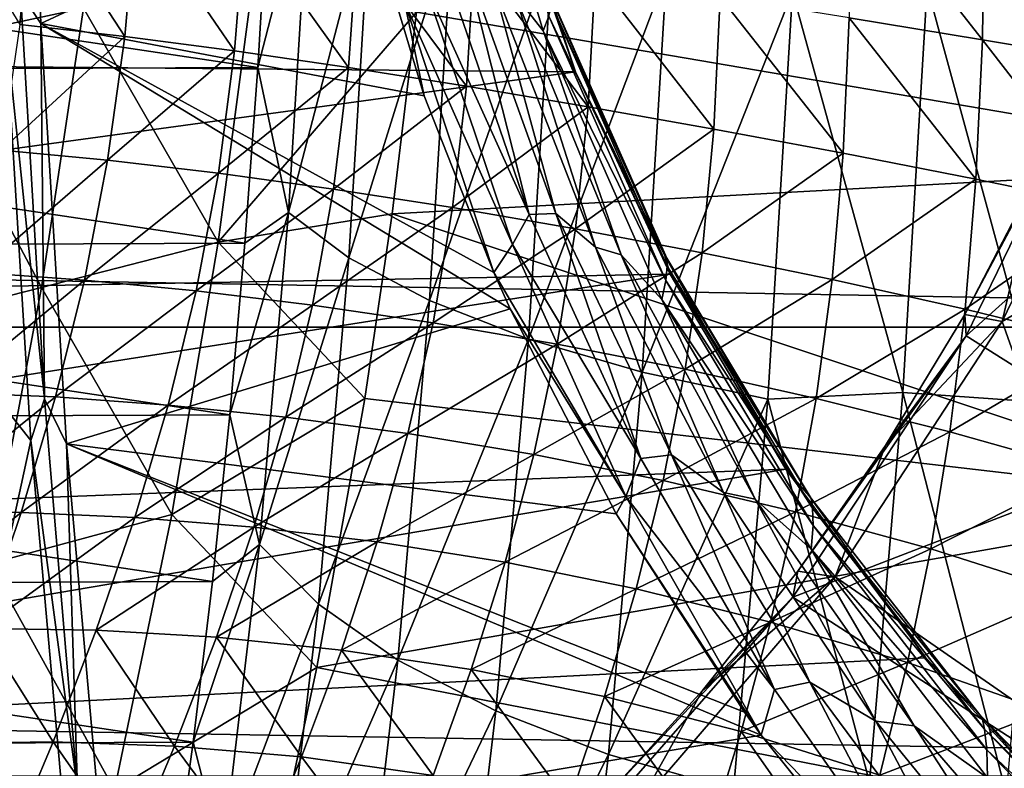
# Model space of a CAD drawing. Header units: metres. Extents: x -160 to 52, y -25 to 25.
# Tile 70 of 168: x -17.97 to -12.1, y -9.66 to -5.19. Entities that reach past the tile are written whole.
import ezdxf

# ---------------------------------------------------------------- set-up
doc = ezdxf.new("R2010")
doc.units = ezdxf.units.M
doc.layers.add('solid_509089_SW0001', color=7, linetype='CONTINUOUS')

msp = doc.modelspace()

# ---------------------------------------------------------------- linework, layer by layer
at = {"layer": 'solid_509089_SW0001'}
for points in [[(-17.962465, -5.032783, 206.999023), (-18.053518, -5.205245, 207.101959), (-18.146635, -2.636544, 206.655029)], [(-17.935171, -2.642921, 206.555511), (-17.841822, -5.217897, 207.003525), (-17.962465, -5.032783, 206.999023)], [(-15.949379, -4.33811, 206.413879), (-17.841822, -5.217897, 207.003525), (-17.935171, -2.642921, 206.555511)], [(-15.355855, -3.565852, 205.712738), (-14.84864, -5.261217, 205.937561), (-15.015819, -5.043148, 206.050125)], [(-14.814178, -5.174155, 205.765823), (-14.84864, -5.261217, 205.937561), (-15.355855, -3.565852, 205.712738)], [(-17.587612, -5.12507, 55.891415), (-18.605633, -5.34314, 50.277542), (-18.396145, -3.586106, 50.487141)], [(-25.547457, -5.406996, 158.113846), (-15.095892, -4.247519, 205.050797), (-26.027721, -3.766787, 158.213913)], [(-15.602932, -5.149825, 67.105469), (-10.077297, -4.035323, 97.707275), (-10.294129, -6.055501, 97.752342)], [(-159.199997, -4.25438, -24.12779), (-2.2, -4.25438, -24.12779), (-2.2, -7.026679, -23.470743)], [(-159.199997, -7.026679, -23.470743), (-159.199997, -4.25438, -24.12779), (-2.2, -7.026679, -23.470743)], [(-25.547457, -5.406996, 158.113846), (-14.655249, -5.504544, 205.164734), (-15.095892, -4.247519, 205.050797)], [(-16.238642, -4.277033, 247.469849), (-16.484461, -4.408525, 246.635269), (-16.547821, -5.478705, 246.331192)], [(-16.364752, -6.343227, 246.864609), (-16.238642, -4.277033, 247.469849), (-16.547821, -5.478705, 246.331192)], [(-15.874453, -4.459673, 248.181564), (-16.238642, -4.277033, 247.469849), (-16.364752, -6.343227, 246.864609)], [(-14.802807, -5.05979, 205.269241), (-15.095892, -4.247519, 205.050797), (-14.655249, -5.504544, 205.164734)], [(-15.949379, -4.33811, 206.413879), (-15.556726, -5.648508, 206.636856), (-17.841822, -5.217897, 207.003525)], [(-15.674938, -5.087741, 206.519409), (-15.556726, -5.648508, 206.636856), (-15.949379, -4.33811, 206.413879)], [(-13.023755, -5.183173, 24.082827), (-12.230209, -5.31428, 23.997513), (-13.019185, -4.309348, 24.278889)], [(-12.230209, -5.31428, 23.997513), (-12.220031, -4.416111, 24.195459), (-13.019185, -4.309348, 24.278889)], [(-17.967155, -5.222075, 25.32802), (-17.893431, -4.445535, 25.53894), (-18.481838, -4.380729, 25.960659)], [(-23.495399, -4.438081, 212.987793), (-16.547821, -5.478705, 246.331192), (-16.484461, -4.408525, 246.635269)], [(-23.495399, -4.438081, 212.987793), (-23.431665, -5.507733, 213.293686), (-16.547821, -5.478705, 246.331192)], [(-17.967155, -5.222075, 25.32802), (-17.340031, -5.293926, 24.980553), (-17.893431, -4.445535, 25.53894)], [(-17.340031, -5.293926, 24.980553), (-17.272984, -4.523545, 25.189821), (-17.893431, -4.445535, 25.53894)], [(-12.230209, -5.31428, 23.997513), (-11.412716, -5.451854, 23.927464), (-12.220031, -4.416111, 24.195459)], [(-11.412716, -5.451854, 23.927464), (-11.392652, -4.52458, 24.129791), (-12.220031, -4.416111, 24.195459)], [(-16.005947, -6.614099, 247.550491), (-15.874453, -4.459673, 248.181564), (-16.364752, -6.343227, 246.864609)], [(-15.388264, -4.631064, 248.819366), (-15.874453, -4.459673, 248.181564), (-16.005947, -6.614099, 247.550491)], [(-17.340031, -5.293926, 24.980553), (-16.686155, -5.380235, 24.695444), (-17.272984, -4.523545, 25.189821)], [(-16.686155, -5.380235, 24.695444), (-16.626192, -4.613482, 24.903116), (-17.272984, -4.523545, 25.189821)], [(-16.686155, -5.380235, 24.695444), (-16.007362, -5.479703, 24.461786), (-16.626192, -4.613482, 24.903116)], [(-16.007362, -5.479703, 24.461786), (-15.954432, -4.713419, 24.668026), (-16.626192, -4.613482, 24.903116)], [(-15.524813, -6.868288, 248.164032), (-15.388264, -4.631064, 248.819366), (-16.005947, -6.614099, 247.550491)], [(-14.794878, -4.785989, 249.363815), (-15.388264, -4.631064, 248.819366), (-15.524813, -6.868288, 248.164032)], [(-16.007362, -5.479703, 24.461786), (-15.304915, -5.59112, 24.269558), (-15.954432, -4.713419, 24.668026)], [(-15.304915, -5.59112, 24.269558), (-15.258451, -4.821534, 24.474709), (-15.954432, -4.713419, 24.668026)], [(-14.935994, -7.098056, 248.686554), (-14.794878, -4.785989, 249.363815), (-15.524813, -6.868288, 248.164032)], [(-14.11236, -4.919732, 249.79834), (-14.794878, -4.785989, 249.363815), (-14.935994, -7.098056, 248.686554)], [(-15.452808, -4.833821, 206.352982), (-14.931043, -6.356092, 206.655289), (-15.559685, -4.966365, 206.447464)], [(-15.316115, -4.835072, 206.260574), (-14.931043, -6.356092, 206.655289), (-15.452808, -4.833821, 206.352982)], [(-15.316115, -4.835072, 206.260574), (-14.773396, -6.34891, 206.555756), (-14.931043, -6.356092, 206.655289)], [(-15.139155, -5.00093, 206.175125), (-14.773396, -6.34891, 206.555756), (-15.316115, -4.835072, 206.260574)], [(-15.304915, -5.59112, 24.269558), (-14.579307, -5.713711, 24.111721), (-15.258451, -4.821534, 24.474709)], [(-14.579307, -5.713711, 24.111721), (-14.538115, -4.936508, 24.316532), (-15.258451, -4.821534, 24.474709)], [(-17.587612, -5.12507, 55.891415), (-16.569426, -4.906525, 61.505253), (-16.783842, -6.521534, 61.439335)], [(-16.783842, -6.521534, 61.439335), (-16.569426, -4.906525, 61.505253), (-15.602932, -5.149825, 67.105469)], [(-14.25742, -7.296408, 249.102158), (-14.11236, -4.919732, 249.79834), (-14.935994, -7.098056, 248.686554)], [(-13.361489, -5.028219, 250.109726), (-14.11236, -4.919732, 249.79834), (-14.25742, -7.296408, 249.102158)], [(-15.559685, -4.966365, 206.447464), (-15.030199, -6.535304, 206.769913), (-15.674938, -5.087741, 206.519409)], [(-14.931043, -6.356092, 206.655289), (-15.030199, -6.535304, 206.769913), (-15.559685, -4.966365, 206.447464)], [(-14.579307, -5.713711, 24.111721), (-13.830927, -5.846874, 23.98192), (-14.538115, -4.936508, 24.316532)], [(-13.830927, -5.846874, 23.98192), (-13.793165, -5.057212, 24.187599), (-14.538115, -4.936508, 24.316532)], [(-17.962465, -5.032783, 206.999023), (-17.81949, -7.453824, 207.685196), (-18.053518, -5.205245, 207.101959)], [(-17.841822, -5.217897, 207.003525), (-17.81949, -7.453824, 207.685196), (-17.962465, -5.032783, 206.999023)], [(-15.139155, -5.00093, 206.175125), (-14.5364, -6.551079, 206.478653), (-14.773396, -6.34891, 206.555756)], [(-15.015819, -5.043148, 206.050125), (-14.5364, -6.551079, 206.478653), (-15.139155, -5.00093, 206.175125)], [(-15.015819, -5.043148, 206.050125), (-14.38343, -6.596402, 206.343704), (-14.5364, -6.551079, 206.478653)], [(-14.84864, -5.261217, 205.937561), (-14.38343, -6.596402, 206.343704), (-15.015819, -5.043148, 206.050125)], [(-13.509748, -7.457304, 249.398193), (-13.361489, -5.028219, 250.109726), (-14.25742, -7.296408, 249.102158)], [(-12.704103, -7.417104, 249.62149), (-13.361489, -5.028219, 250.109726), (-13.509748, -7.457304, 249.398193)], [(-12.704103, -7.417104, 249.62149), (-12.559896, -4.998653, 250.313583), (-13.361489, -5.028219, 250.109726)], [(-11.886859, -7.474803, 249.660431), (-12.559896, -4.998653, 250.313583), (-12.704103, -7.417104, 249.62149)], [(-11.886859, -7.474803, 249.660431), (-11.741804, -5.037334, 250.356583), (-12.559896, -4.998653, 250.313583)], [(-15.674938, -5.087741, 206.519409), (-15.142607, -6.700583, 206.857361), (-15.556726, -5.648508, 206.636856)], [(-15.030199, -6.535304, 206.769913), (-15.142607, -6.700583, 206.857361), (-15.674938, -5.087741, 206.519409)], [(-14.122179, -6.601945, 205.459564), (-14.802807, -5.05979, 205.269241), (-14.655249, -5.504544, 205.164734)], [(-14.793372, -5.071708, 205.427612), (-14.802807, -5.05979, 205.269241), (-14.122179, -6.601945, 205.459564)], [(-14.796993, -5.108487, 205.594116), (-14.793372, -5.071708, 205.427612), (-14.110657, -6.616311, 205.641251)], [(-14.110657, -6.616311, 205.641251), (-14.793372, -5.071708, 205.427612), (-14.122179, -6.601945, 205.459564)], [(-13.830927, -5.846874, 23.98192), (-13.060541, -5.990627, 23.874552), (-13.793165, -5.057212, 24.187599)], [(-13.060541, -5.990627, 23.874552), (-13.023755, -5.183173, 24.082827), (-13.793165, -5.057212, 24.187599)], [(-17.587612, -5.12507, 55.891415), (-17.836508, -6.790958, 55.722927), (-18.605633, -5.34314, 50.277542)], [(-17.587612, -5.12507, 55.891415), (-16.783842, -6.521534, 61.439335), (-17.836508, -6.790958, 55.722927)], [(-16.783842, -6.521534, 61.439335), (-15.602932, -5.149825, 67.105469), (-15.748528, -6.351229, 67.134781)], [(-15.748528, -6.351229, 67.134781), (-15.602932, -5.149825, 67.105469), (-10.294129, -6.055501, 97.752342)], [(-14.796993, -5.108487, 205.594116), (-14.109005, -6.663477, 205.833633), (-14.814178, -5.174155, 205.765823)], [(-14.796993, -5.108487, 205.594116), (-14.110657, -6.616311, 205.641251), (-14.109005, -6.663477, 205.833633)], [(-18.463943, -6.988953, 207.702225), (-18.053518, -5.205245, 207.101959), (-17.900234, -7.703585, 207.837662)], [(-17.81949, -7.453824, 207.685196), (-17.900234, -7.703585, 207.837662), (-18.053518, -5.205245, 207.101959)], [(-17.841822, -5.217897, 207.003525), (-17.688154, -7.722374, 207.741028), (-17.81949, -7.453824, 207.685196)], [(-15.045115, -6.918103, 206.907593), (-17.688154, -7.722374, 207.741028), (-17.841822, -5.217897, 207.003525)], [(-15.142607, -6.700583, 206.857361), (-15.045115, -6.918103, 206.907593), (-17.841822, -5.217897, 207.003525)], [(-15.556726, -5.648508, 206.636856), (-15.142607, -6.700583, 206.857361), (-17.841822, -5.217897, 207.003525)], [(-14.814178, -5.174155, 205.765823), (-14.117031, -6.748729, 206.034027), (-14.84864, -5.261217, 205.937561)], [(-14.109005, -6.663477, 205.833633), (-14.117031, -6.748729, 206.034027), (-14.814178, -5.174155, 205.765823)], [(-13.060541, -5.990627, 23.874552), (-12.269068, -6.145331, 23.784351), (-13.023755, -5.183173, 24.082827)], [(-12.269068, -6.145331, 23.784351), (-12.230209, -5.31428, 23.997513), (-13.023755, -5.183173, 24.082827)], [(-18.0756, -5.97196, 25.119579), (-17.340031, -5.293926, 24.980553), (-17.967155, -5.222075, 25.32802)], [(-14.84864, -5.261217, 205.937561), (-14.140849, -6.86295, 206.236313), (-14.38343, -6.596402, 206.343704)], [(-14.117031, -6.748729, 206.034027), (-14.140849, -6.86295, 206.236313), (-14.84864, -5.261217, 205.937561)], [(-18.0756, -5.97196, 25.119579), (-17.44334, -6.032437, 24.774164), (-17.340031, -5.293926, 24.980553)], [(-17.44334, -6.032437, 24.774164), (-16.686155, -5.380235, 24.695444), (-17.340031, -5.293926, 24.980553)], [(-12.269068, -6.145331, 23.784351), (-11.457355, -6.312731, 23.706451), (-12.230209, -5.31428, 23.997513)], [(-11.457355, -6.312731, 23.706451), (-11.412716, -5.451854, 23.927464), (-12.230209, -5.31428, 23.997513)], [(-17.836508, -6.790958, 55.722927), (-18.889061, -7.060052, 50.0065), (-18.605633, -5.34314, 50.277542)], [(-17.44334, -6.032437, 24.774164), (-16.783112, -6.109922, 24.49028), (-16.686155, -5.380235, 24.695444)], [(-16.783112, -6.109922, 24.49028), (-16.007362, -5.479703, 24.461786), (-16.686155, -5.380235, 24.695444)], [(-12.335921, -6.951407, 98.908264), (-12.327334, -7.079757, 98.968628), (-11.507685, -5.394432, 98.797844)], [(-11.914945, -6.139747, 98.820549), (-12.335921, -6.951407, 98.908264), (-11.507685, -5.394432, 98.797844)], [(-11.507685, -5.394432, 98.797844), (-12.327334, -7.079757, 98.968628), (-10.891598, -5.790295, 98.669472)], [(-12.11316, -6.994422, 100.098701), (-11.914945, -6.139747, 98.820549), (-11.320971, -5.353544, 99.933632)], [(-12.11316, -6.994422, 100.098701), (-11.320971, -5.353544, 99.933632), (-10.397918, -5.988183, 99.741302)], [(-24.9105, -6.907863, 157.981125), (-14.655249, -5.504544, 205.164734), (-25.547457, -5.406996, 158.113846)], [(-24.9105, -6.907863, 157.981125), (-14.092118, -6.712229, 205.303284), (-14.655249, -5.504544, 205.164734)], [(-23.431665, -5.507733, 213.293686), (-16.624737, -6.527037, 245.962051), (-16.547821, -5.478705, 246.331192)], [(-23.431665, -5.507733, 213.293686), (-23.354382, -6.555418, 213.664581), (-16.624737, -6.527037, 245.962051)], [(-16.783112, -6.109922, 24.49028), (-16.097193, -6.203969, 24.25708), (-16.007362, -5.479703, 24.461786)], [(-16.364752, -6.343227, 246.864609), (-16.547821, -5.478705, 246.331192), (-16.624737, -6.527037, 245.962051)], [(-16.097193, -6.203969, 24.25708), (-15.304915, -5.59112, 24.269558), (-16.007362, -5.479703, 24.461786)], [(-14.122179, -6.601945, 205.459564), (-14.655249, -5.504544, 205.164734), (-14.092118, -6.712229, 205.303284)], [(-16.097193, -6.203969, 24.25708), (-15.387395, -6.314205, 24.064508), (-15.304915, -5.59112, 24.269558)], [(-15.387395, -6.314205, 24.064508), (-14.579307, -5.713711, 24.111721), (-15.304915, -5.59112, 24.269558)], [(-15.387395, -6.314205, 24.064508), (-14.654915, -6.440618, 23.905161), (-14.579307, -5.713711, 24.111721)], [(-14.654915, -6.440618, 23.905161), (-13.830927, -5.846874, 23.98192), (-14.579307, -5.713711, 24.111721)], [(-12.327334, -7.079757, 98.968628), (-11.187807, -7.799164, 98.731194), (-10.891598, -5.790295, 98.669472)], [(-14.654915, -6.440618, 23.905161), (-13.900877, -6.583341, 23.772242), (-13.830927, -5.846874, 23.98192)], [(-13.900877, -6.583341, 23.772242), (-13.060541, -5.990627, 23.874552), (-13.830927, -5.846874, 23.98192)], [(-18.217745, -6.701546, 24.916122), (-17.44334, -6.032437, 24.774164), (-18.0756, -5.97196, 25.119579)], [(-18.217745, -6.701546, 24.916122), (-17.581524, -6.74645, 24.57313), (-17.44334, -6.032437, 24.774164)], [(-17.581524, -6.74645, 24.57313), (-16.783112, -6.109922, 24.49028), (-17.44334, -6.032437, 24.774164)], [(-13.900877, -6.583341, 23.772242), (-13.126697, -6.743048, 23.65958), (-13.060541, -5.990627, 23.874552)], [(-13.126697, -6.743048, 23.65958), (-12.269068, -6.145331, 23.784351), (-13.060541, -5.990627, 23.874552)], [(-12.11316, -6.994422, 100.098701), (-10.397918, -5.988183, 99.741302), (-11.075048, -9.927189, 99.882393)], [(-15.748528, -6.351229, 67.134781), (-10.294129, -6.055501, 97.752342), (-10.597915, -8.070869, 97.815483)], [(-17.581524, -6.74645, 24.57313), (-16.915476, -6.810908, 24.290133), (-16.783112, -6.109922, 24.49028)], [(-16.915476, -6.810908, 24.290133), (-16.097193, -6.203969, 24.25708), (-16.783112, -6.109922, 24.49028)], [(-13.126697, -6.743048, 23.65958), (-12.333913, -6.920712, 23.561291), (-12.269068, -6.145331, 23.784351)], [(-12.11316, -6.994422, 100.098701), (-12.335921, -6.951407, 98.908264), (-11.914945, -6.139747, 98.820549)], [(-12.333913, -6.920712, 23.561291), (-11.457355, -6.312731, 23.706451), (-12.269068, -6.145331, 23.784351)], [(-16.915476, -6.810908, 24.290133), (-16.222307, -6.895503, 24.056465), (-16.097193, -6.203969, 24.25708)], [(-16.222307, -6.895503, 24.056465), (-15.387395, -6.314205, 24.064508), (-16.097193, -6.203969, 24.25708)], [(-16.222307, -6.895503, 24.056465), (-15.504362, -7.000878, 23.862118), (-15.387395, -6.314205, 24.064508)], [(-15.504362, -7.000878, 23.862118), (-14.654915, -6.440618, 23.905161), (-15.387395, -6.314205, 24.064508)], [(-12.333913, -6.920712, 23.561291), (-11.524031, -7.118563, 23.471764), (-11.457355, -6.312731, 23.706451)], [(-16.783842, -6.521534, 61.439335), (-15.748528, -6.351229, 67.134781), (-15.910522, -7.452437, 67.166039)], [(-16.364752, -6.343227, 246.864609), (-16.624737, -6.527037, 245.962051), (-16.714922, -7.549735, 245.529221)], [(-16.538914, -8.32373, 246.028763), (-16.364752, -6.343227, 246.864609), (-16.714922, -7.549735, 245.529221)], [(-16.005947, -6.614099, 247.550491), (-16.364752, -6.343227, 246.864609), (-16.538914, -8.32373, 246.028763)], [(-15.910522, -7.452437, 67.166039), (-15.748528, -6.351229, 67.134781), (-10.597915, -8.070869, 97.815483)], [(-14.931043, -6.356092, 206.655289), (-14.2664, -7.810319, 207.024246), (-15.030199, -6.535304, 206.769913)], [(-14.773396, -6.34891, 206.555756), (-14.2664, -7.810319, 207.024246), (-14.931043, -6.356092, 206.655289)], [(-14.773396, -6.34891, 206.555756), (-14.083628, -7.788567, 206.915726), (-14.2664, -7.810319, 207.024246)], [(-14.5364, -6.551079, 206.478653), (-14.083628, -7.788567, 206.915726), (-14.773396, -6.34891, 206.555756)], [(-15.504362, -7.000878, 23.862118), (-14.763586, -7.127953, 23.699343), (-14.654915, -6.440618, 23.905161)], [(-14.763586, -7.127953, 23.699343), (-13.900877, -6.583341, 23.772242), (-14.654915, -6.440618, 23.905161)], [(-23.354382, -6.555418, 213.664581), (-16.714922, -7.549735, 245.529221), (-16.624737, -6.527037, 245.962051)], [(-23.354382, -6.555418, 213.664581), (-23.263836, -7.577351, 214.099136), (-16.714922, -7.549735, 245.529221)], [(-17.836508, -6.790958, 55.722927), (-16.783842, -6.521534, 61.439335), (-17.060408, -8.143896, 61.365021)], [(-17.060408, -8.143896, 61.365021), (-16.783842, -6.521534, 61.439335), (-15.910522, -7.452437, 67.166039)], [(-15.030199, -6.535304, 206.769913), (-14.355118, -8.037416, 207.162582), (-15.142607, -6.700583, 206.857361)], [(-14.2664, -7.810319, 207.024246), (-14.355118, -8.037416, 207.162582), (-15.030199, -6.535304, 206.769913)], [(-14.5364, -6.551079, 206.478653), (-13.773538, -8.01326, 206.847076), (-14.083628, -7.788567, 206.915726)], [(-14.38343, -6.596402, 206.343704), (-13.773538, -8.01326, 206.847076), (-14.5364, -6.551079, 206.478653)], [(-16.187546, -8.679174, 246.67894), (-16.005947, -6.614099, 247.550491), (-16.538914, -8.32373, 246.028763)], [(-15.524813, -6.868288, 248.164032), (-16.005947, -6.614099, 247.550491), (-16.187546, -8.679174, 246.67894)], [(-14.763586, -7.127953, 23.699343), (-14.001876, -7.277758, 23.560902), (-13.900877, -6.583341, 23.772242)], [(-14.38343, -6.596402, 206.343704), (-13.584759, -8.053588, 206.699005), (-13.773538, -8.01326, 206.847076)], [(-14.140849, -6.86295, 206.236313), (-13.584759, -8.053588, 206.699005), (-14.38343, -6.596402, 206.343704)], [(-14.122179, -6.601945, 205.459564), (-14.092118, -6.712229, 205.303284), (-13.402153, -7.87305, 205.463287)], [(-13.263588, -8.03229, 205.68396), (-14.122179, -6.601945, 205.459564), (-13.402153, -7.87305, 205.463287)], [(-14.110657, -6.616311, 205.641251), (-14.122179, -6.601945, 205.459564), (-13.263588, -8.03229, 205.68396)], [(-13.250125, -8.048985, 205.89502), (-14.110657, -6.616311, 205.641251), (-13.263588, -8.03229, 205.68396)], [(-14.109005, -6.663477, 205.833633), (-14.110657, -6.616311, 205.641251), (-13.250125, -8.048985, 205.89502)], [(-14.001876, -7.277758, 23.560902), (-13.126697, -6.743048, 23.65958), (-13.900877, -6.583341, 23.772242)], [(-14.109005, -6.663477, 205.833633), (-13.242545, -8.106054, 206.119629), (-14.117031, -6.748729, 206.034027)], [(-14.109005, -6.663477, 205.833633), (-13.250125, -8.048985, 205.89502), (-13.242545, -8.106054, 206.119629)], [(-24.132059, -8.282832, 157.818924), (-14.092118, -6.712229, 205.303284), (-24.9105, -6.907863, 157.981125)], [(-24.132059, -8.282832, 157.818924), (-13.402153, -7.87305, 205.463287), (-14.092118, -6.712229, 205.303284)], [(-18.392557, -7.417272, 24.719816), (-17.581524, -6.74645, 24.57313), (-18.217745, -6.701546, 24.916122)], [(-18.392557, -7.417272, 24.719816), (-17.75318, -7.443421, 24.379538), (-17.581524, -6.74645, 24.57313)], [(-17.75318, -7.443421, 24.379538), (-16.915476, -6.810908, 24.290133), (-17.581524, -6.74645, 24.57313)], [(-14.355118, -8.037416, 207.162582), (-15.045115, -6.918103, 206.907593), (-15.142607, -6.700583, 206.857361)], [(-14.001876, -7.277758, 23.560902), (-13.221311, -7.451757, 23.440023), (-13.126697, -6.743048, 23.65958)], [(-13.221311, -7.451757, 23.440023), (-12.333913, -6.920712, 23.561291), (-13.126697, -6.743048, 23.65958)], [(-17.836508, -6.790958, 55.722927), (-18.149433, -8.439185, 55.52813), (-18.889061, -7.060052, 50.0065)], [(-17.836508, -6.790958, 55.722927), (-17.060408, -8.143896, 61.365021), (-18.149433, -8.439185, 55.52813)], [(-14.117031, -6.748729, 206.034027), (-13.239781, -8.20998, 206.355347), (-14.140849, -6.86295, 206.236313)], [(-13.242545, -8.106054, 206.119629), (-13.239781, -8.20998, 206.355347), (-14.117031, -6.748729, 206.034027)], [(-17.75318, -7.443421, 24.379538), (-17.081665, -7.491641, 24.097101), (-16.915476, -6.810908, 24.290133)], [(-17.081665, -7.491641, 24.097101), (-16.222307, -6.895503, 24.056465), (-16.915476, -6.810908, 24.290133)], [(-14.140849, -6.86295, 206.236313), (-13.250826, -8.350668, 206.594925), (-13.584759, -8.053588, 206.699005)], [(-13.239781, -8.20998, 206.355347), (-13.250826, -8.350668, 206.594925), (-14.140849, -6.86295, 206.236313)], [(-15.045115, -6.918103, 206.907593), (-14.413223, -8.139944, 207.21933), (-17.688154, -7.722374, 207.741028)], [(-17.081665, -7.491641, 24.097101), (-16.381092, -7.563679, 23.862053), (-16.222307, -6.895503, 24.056465)], [(-16.381092, -7.563679, 23.862053), (-15.504362, -7.000878, 23.862118), (-16.222307, -6.895503, 24.056465)], [(-15.71339, -9.012728, 247.258987), (-15.524813, -6.868288, 248.164032), (-16.187546, -8.679174, 246.67894)], [(-14.935994, -7.098056, 248.686554), (-15.524813, -6.868288, 248.164032), (-15.71339, -9.012728, 247.258987)], [(-14.355118, -8.037416, 207.162582), (-14.413223, -8.139944, 207.21933), (-15.045115, -6.918103, 206.907593)], [(-13.221311, -7.451757, 23.440023), (-12.424048, -7.651659, 23.330143), (-12.333913, -6.920712, 23.561291)], [(-12.424048, -7.651659, 23.330143), (-11.524031, -7.118563, 23.471764), (-12.333913, -6.920712, 23.561291)], [(-12.335921, -6.951407, 98.908264), (-12.808136, -7.733098, 99.00666), (-12.327334, -7.079757, 98.968628)], [(-12.11316, -6.994422, 100.098701), (-12.808136, -7.733098, 99.00666), (-12.335921, -6.951407, 98.908264)], [(-159.199997, -7.026679, -23.470743), (-2.2, -7.026679, -23.470743), (-2.2, -9.703955, -22.496294)], [(-159.199997, -9.703955, -22.496294), (-159.199997, -7.026679, -23.470743), (-2.2, -9.703955, -22.496294)], [(-18.463943, -6.988953, 207.702225), (-17.900234, -7.703585, 207.837662), (-18.271145, -9.410952, 208.634903)], [(-16.381092, -7.563679, 23.862053), (-15.6543, -7.66132, 23.664465), (-15.504362, -7.000878, 23.862118)], [(-15.6543, -7.66132, 23.664465), (-14.763586, -7.127953, 23.699343), (-15.504362, -7.000878, 23.862118)], [(-13.108544, -8.516136, 100.306099), (-12.808136, -7.733098, 99.00666), (-12.11316, -6.994422, 100.098701)], [(-13.108544, -8.516136, 100.306099), (-12.11316, -6.994422, 100.098701), (-11.075048, -9.927189, 99.882393)], [(-15.13088, -9.314235, 247.751236), (-14.935994, -7.098056, 248.686554), (-15.71339, -9.012728, 247.258987)], [(-14.25742, -7.296408, 249.102158), (-14.935994, -7.098056, 248.686554), (-15.13088, -9.314235, 247.751236)], [(-12.327334, -7.079757, 98.968628), (-13.359756, -8.637499, 99.183746), (-11.187807, -7.799164, 98.731194)], [(-13.329552, -8.481448, 99.115303), (-13.359756, -8.637499, 99.183746), (-12.327334, -7.079757, 98.968628)], [(-12.808136, -7.733098, 99.00666), (-13.329552, -8.481448, 99.115303), (-12.327334, -7.079757, 98.968628)], [(-15.6543, -7.66132, 23.664465), (-14.903978, -7.786529, 23.496244), (-14.763586, -7.127953, 23.699343)], [(-14.903978, -7.786529, 23.496244), (-14.001876, -7.277758, 23.560902), (-14.763586, -7.127953, 23.699343)], [(-12.424048, -7.651659, 23.330143), (-11.612235, -7.880237, 23.224857), (-11.524031, -7.118563, 23.471764)], [(-14.457752, -9.574516, 248.140701), (-14.25742, -7.296408, 249.102158), (-15.13088, -9.314235, 247.751236)], [(-14.903978, -7.786529, 23.496244), (-14.132796, -7.94135, 23.349705), (-14.001876, -7.277758, 23.560902)], [(-13.509748, -7.457304, 249.398193), (-14.25742, -7.296408, 249.102158), (-14.457752, -9.574516, 248.140701)], [(-14.132796, -7.94135, 23.349705), (-13.221311, -7.451757, 23.440023), (-14.001876, -7.277758, 23.560902)], [(-18.599424, -8.127104, 24.531685), (-17.75318, -7.443421, 24.379538), (-18.392557, -7.417272, 24.719816)], [(-18.599424, -8.127104, 24.531685), (-17.957367, -8.132478, 24.194143), (-17.75318, -7.443421, 24.379538)], [(-17.957367, -8.132478, 24.194143), (-17.081665, -7.491641, 24.097101), (-17.75318, -7.443421, 24.379538)], [(-12.903376, -9.739677, 248.665131), (-12.704103, -7.417104, 249.62149), (-13.509748, -7.457304, 249.398193)], [(-12.087315, -9.816006, 248.69838), (-12.704103, -7.417104, 249.62149), (-12.903376, -9.739677, 248.665131)], [(-12.087315, -9.816006, 248.69838), (-11.886859, -7.474803, 249.660431), (-12.704103, -7.417104, 249.62149)], [(-17.957367, -8.132478, 24.194143), (-17.280573, -8.162347, 23.911764), (-17.081665, -7.491641, 24.097101)], [(-17.81949, -7.453824, 207.685196), (-17.622145, -9.781214, 208.632309), (-17.900234, -7.703585, 207.837662)], [(-17.688154, -7.722374, 207.741028), (-17.622145, -9.781214, 208.632309), (-17.81949, -7.453824, 207.685196)], [(-17.280573, -8.162347, 23.911764), (-16.381092, -7.563679, 23.862053), (-17.081665, -7.491641, 24.097101)], [(-17.060408, -8.143896, 61.365021), (-15.910522, -7.452437, 67.166039), (-16.195585, -9.055753, 67.218979)], [(-16.195585, -9.055753, 67.218979), (-15.910522, -7.452437, 67.166039), (-10.597915, -8.070869, 97.815483)], [(-13.714498, -9.785648, 248.415527), (-13.509748, -7.457304, 249.398193), (-14.457752, -9.574516, 248.140701)], [(-14.132796, -7.94135, 23.349705), (-13.343479, -8.12814, 23.217434), (-13.221311, -7.451757, 23.440023)], [(-12.903376, -9.739677, 248.665131), (-13.509748, -7.457304, 249.398193), (-13.714498, -9.785648, 248.415527)], [(-13.343479, -8.12814, 23.217434), (-12.424048, -7.651659, 23.330143), (-13.221311, -7.451757, 23.440023)], [(-23.263836, -7.577351, 214.099136), (-16.818062, -8.542995, 245.034225), (-16.714922, -7.549735, 245.529221)], [(-17.280573, -8.162347, 23.911764), (-16.572418, -8.219707, 23.674276), (-16.381092, -7.563679, 23.862053)], [(-16.538914, -8.32373, 246.028763), (-16.714922, -7.549735, 245.529221), (-16.818062, -8.542995, 245.034225)], [(-16.572418, -8.219707, 23.674276), (-15.6543, -7.66132, 23.664465), (-16.381092, -7.563679, 23.862053)], [(-23.263836, -7.577351, 214.099136), (-23.160349, -8.569741, 214.59581), (-16.818062, -8.542995, 245.034225)], [(-16.572418, -8.219707, 23.674276), (-15.836175, -8.307572, 23.471807), (-15.6543, -7.66132, 23.664465)], [(-15.836175, -8.307572, 23.471807), (-14.903978, -7.786529, 23.496244), (-15.6543, -7.66132, 23.664465)], [(-13.343479, -8.12814, 23.217434), (-12.538776, -8.349444, 23.092152), (-12.424048, -7.651659, 23.330143)], [(-12.538776, -8.349444, 23.092152), (-11.612235, -7.880237, 23.224857), (-12.424048, -7.651659, 23.330143)], [(-18.271145, -9.410952, 208.634903), (-17.900234, -7.703585, 207.837662), (-17.688852, -10.097836, 208.852188)], [(-17.622145, -9.781214, 208.632309), (-17.688852, -10.097836, 208.852188), (-17.900234, -7.703585, 207.837662)], [(-17.688154, -7.722374, 207.741028), (-17.47624, -10.122514, 208.758057), (-17.622145, -9.781214, 208.632309)], [(-13.549536, -9.459304, 207.612396), (-17.47624, -10.122514, 208.758057), (-17.688154, -7.722374, 207.741028)], [(-13.648253, -9.323354, 207.569183), (-13.549536, -9.459304, 207.612396), (-17.688154, -7.722374, 207.741028)], [(-14.413223, -8.139944, 207.21933), (-13.648253, -9.323354, 207.569183), (-17.688154, -7.722374, 207.741028)], [(-13.108544, -8.516136, 100.306099), (-13.329552, -8.481448, 99.115303), (-12.808136, -7.733098, 99.00666)], [(-15.836175, -8.307572, 23.471807), (-15.075233, -8.429023, 23.295902), (-14.903978, -7.786529, 23.496244)], [(-15.075233, -8.429023, 23.295902), (-14.132796, -7.94135, 23.349705), (-14.903978, -7.786529, 23.496244)], [(-14.083628, -7.788567, 206.915726), (-13.470477, -9.186638, 207.448685), (-14.2664, -7.810319, 207.024246)], [(-14.083628, -7.788567, 206.915726), (-13.259471, -9.14365, 207.329376), (-13.470477, -9.186638, 207.448685)], [(-13.773538, -8.01326, 206.847076), (-13.259471, -9.14365, 207.329376), (-14.083628, -7.788567, 206.915726)], [(-13.359756, -8.637499, 99.183746), (-11.570831, -9.793597, 98.810997), (-11.187807, -7.799164, 98.731194)], [(-14.2664, -7.810319, 207.024246), (-13.470477, -9.186638, 207.448685), (-14.355118, -8.037416, 207.162582)], [(-23.224878, -9.543181, 157.629898), (-13.402153, -7.87305, 205.463287), (-24.132059, -8.282832, 157.818924)], [(-23.224878, -9.543181, 157.629898), (-12.567849, -8.999273, 205.642624), (-13.402153, -7.87305, 205.463287)], [(-13.263588, -8.03229, 205.68396), (-13.402153, -7.87305, 205.463287), (-12.567849, -8.999273, 205.642624)], [(-12.538776, -8.349444, 23.092152), (-11.721439, -8.608645, 22.966629), (-11.612235, -7.880237, 23.224857)], [(-15.075233, -8.429023, 23.295902), (-14.292996, -8.58718, 23.138401), (-14.132796, -7.94135, 23.349705)], [(-14.292996, -8.58718, 23.138401), (-13.343479, -8.12814, 23.217434), (-14.132796, -7.94135, 23.349705)], [(-14.355118, -8.037416, 207.162582), (-13.549536, -9.459304, 207.612396), (-14.413223, -8.139944, 207.21933)], [(-13.470477, -9.186638, 207.448685), (-13.549536, -9.459304, 207.612396), (-14.355118, -8.037416, 207.162582)], [(-13.773538, -8.01326, 206.847076), (-12.866493, -9.377075, 207.268021), (-13.259471, -9.14365, 207.329376)], [(-13.584759, -8.053588, 206.699005), (-12.866493, -9.377075, 207.268021), (-13.773538, -8.01326, 206.847076)], [(-12.247557, -9.336574, 205.930206), (-13.263588, -8.03229, 205.68396), (-12.567849, -8.999273, 205.642624)], [(-13.250125, -8.048985, 205.89502), (-13.263588, -8.03229, 205.68396), (-12.247557, -9.336574, 205.930206)], [(-16.195585, -9.055753, 67.218979), (-10.597915, -8.070869, 97.815483), (-10.987628, -10.072377, 97.896484)], [(-13.584759, -8.053588, 206.699005), (-12.637413, -9.404005, 207.103317), (-12.866493, -9.377075, 207.268021)], [(-13.250826, -8.350668, 206.594925), (-12.637413, -9.404005, 207.103317), (-13.584759, -8.053588, 206.699005)], [(-12.23242, -9.356383, 206.176422), (-13.250125, -8.048985, 205.89502), (-12.247557, -9.336574, 205.930206)], [(-13.242545, -8.106054, 206.119629), (-13.250125, -8.048985, 205.89502), (-12.23242, -9.356383, 206.176422)], [(-18.837809, -8.839649, 24.351431), (-17.957367, -8.132478, 24.194143), (-18.599424, -8.127104, 24.531685)], [(-18.837809, -8.839649, 24.351431), (-18.193211, -8.823448, 24.016148), (-17.957367, -8.132478, 24.194143)], [(-18.193211, -8.823448, 24.016148), (-17.280573, -8.162347, 23.911764), (-17.957367, -8.132478, 24.194143)], [(-18.149433, -8.439185, 55.52813), (-17.060408, -8.143896, 61.365021), (-17.40156, -9.78487, 61.28891)], [(-17.40156, -9.78487, 61.28891), (-17.060408, -8.143896, 61.365021), (-16.195585, -9.055753, 67.218979)], [(-14.413223, -8.139944, 207.21933), (-13.549536, -9.459304, 207.612396), (-13.648253, -9.323354, 207.569183)], [(-14.292996, -8.58718, 23.138401), (-13.492785, -8.785378, 22.991234), (-13.343479, -8.12814, 23.217434)], [(-13.492785, -8.785378, 22.991234), (-12.538776, -8.349444, 23.092152), (-13.343479, -8.12814, 23.217434)], [(-13.242545, -8.106054, 206.119629), (-12.23242, -9.356383, 206.176422), (-12.218623, -9.423975, 206.439148)], [(-13.242545, -8.106054, 206.119629), (-12.218623, -9.423975, 206.439148), (-13.239781, -8.20998, 206.355347)], [(-18.193211, -8.823448, 24.016148), (-17.511148, -8.833965, 23.732922), (-17.280573, -8.162347, 23.911764)], [(-17.511148, -8.833965, 23.732922), (-16.572418, -8.219707, 23.674276), (-17.280573, -8.162347, 23.911764)], [(-13.239781, -8.20998, 206.355347), (-12.204105, -9.547008, 206.71611), (-13.250826, -8.350668, 206.594925)], [(-12.218623, -9.423975, 206.439148), (-12.204105, -9.547008, 206.71611), (-13.239781, -8.20998, 206.355347)], [(-17.511148, -8.833965, 23.732922), (-16.79521, -8.875496, 23.491577), (-16.572418, -8.219707, 23.674276)], [(-16.79521, -8.875496, 23.491577), (-15.836175, -8.307572, 23.471807), (-16.572418, -8.219707, 23.674276)], [(-16.538914, -8.32373, 246.028763), (-16.818062, -8.542995, 245.034225), (-16.933693, -9.502333, 244.479279)], [(-16.758776, -10.191788, 244.973587), (-16.538914, -8.32373, 246.028763), (-16.933693, -9.502333, 244.479279)], [(-16.79521, -8.875496, 23.491577), (-16.049002, -8.952327, 23.282215), (-15.836175, -8.307572, 23.471807)], [(-16.187546, -8.679174, 246.67894), (-16.538914, -8.32373, 246.028763), (-16.758776, -10.191788, 244.973587)], [(-16.049002, -8.952327, 23.282215), (-15.075233, -8.429023, 23.295902), (-15.836175, -8.307572, 23.471807)], [(-13.492785, -8.785378, 22.991234), (-12.677888, -9.027069, 22.846367), (-12.538776, -8.349444, 23.092152)], [(-13.250826, -8.350668, 206.594925), (-12.201069, -9.714955, 206.998795), (-12.637413, -9.404005, 207.103317)], [(-12.204105, -9.547008, 206.71611), (-12.201069, -9.714955, 206.998795), (-13.250826, -8.350668, 206.594925)], [(-12.677888, -9.027069, 22.846367), (-11.721439, -8.608645, 22.966629), (-12.538776, -8.349444, 23.092152)], [(-18.149433, -8.439185, 55.52813), (-17.40156, -9.78487, 61.28891), (-18.523689, -10.074868, 55.318989)], [(-16.049002, -8.952327, 23.282215), (-15.27654, -9.068692, 23.095984), (-15.075233, -8.429023, 23.295902)], [(-15.27654, -9.068692, 23.095984), (-14.292996, -8.58718, 23.138401), (-15.075233, -8.429023, 23.295902)], [(-13.329552, -8.481448, 99.115303), (-13.897923, -9.193233, 99.233727), (-13.359756, -8.637499, 99.183746)], [(-13.108544, -8.516136, 100.306099), (-13.897923, -9.193233, 99.233727), (-13.329552, -8.481448, 99.115303)], [(-23.160349, -8.569741, 214.59581), (-16.933693, -9.502333, 244.479279), (-16.818062, -8.542995, 245.034225)], [(-14.28952, -9.891704, 100.552177), (-13.897923, -9.193233, 99.233727), (-13.108544, -8.516136, 100.306099)], [(-14.28952, -9.891704, 100.552177), (-13.108544, -8.516136, 100.306099), (-11.075048, -9.927189, 99.882393)], [(-23.160349, -8.569741, 214.59581), (-23.04438, -9.528102, 215.152374), (-16.933693, -9.502333, 244.479279)], [(-15.27654, -9.068692, 23.095984), (-14.481891, -9.228832, 22.924229), (-14.292996, -8.58718, 23.138401)], [(-14.481891, -9.228832, 22.924229), (-13.492785, -8.785378, 22.991234), (-14.292996, -8.58718, 23.138401)], [(-12.677888, -9.027069, 22.846367), (-11.851612, -9.316307, 22.695751), (-11.721439, -8.608645, 22.966629)], [(-16.416796, -10.627002, 245.578705), (-16.187546, -8.679174, 246.67894), (-16.758776, -10.191788, 244.973587)], [(-15.71339, -9.012728, 247.258987), (-16.187546, -8.679174, 246.67894), (-16.416796, -10.627002, 245.578705)], [(-13.359756, -8.637499, 99.183746), (-14.587134, -10.041003, 99.439491), (-11.570831, -9.793597, 98.810997)], [(-14.510797, -9.865381, 99.361427), (-14.587134, -10.041003, 99.439491), (-13.359756, -8.637499, 99.183746)], [(-13.897923, -9.193233, 99.233727), (-14.510797, -9.865381, 99.361427), (-13.359756, -8.637499, 99.183746)], [(-14.481891, -9.228832, 22.924229), (-13.668898, -9.437098, 22.758202), (-13.492785, -8.785378, 22.991234)], [(-13.668898, -9.437098, 22.758202), (-12.677888, -9.027069, 22.846367), (-13.492785, -8.785378, 22.991234)], [(-18.455481, -9.510204, 23.850857), (-17.767767, -9.500334, 23.566032), (-18.193211, -8.823448, 24.016148)], [(-17.767767, -9.500334, 23.566032), (-17.511148, -8.833965, 23.732922), (-18.193211, -8.823448, 24.016148)], [(-17.767767, -9.500334, 23.566032), (-17.043678, -9.524957, 23.319527), (-17.511148, -8.833965, 23.732922)], [(-17.043678, -9.524957, 23.319527), (-16.79521, -8.875496, 23.491577), (-17.511148, -8.833965, 23.732922)], [(-17.043678, -9.524957, 23.319527), (-16.287041, -9.589618, 23.101288), (-16.79521, -8.875496, 23.491577)], [(-16.287041, -9.589618, 23.101288), (-16.049002, -8.952327, 23.282215), (-16.79521, -8.875496, 23.491577)], [(-16.287041, -9.589618, 23.101288), (-15.502379, -9.699701, 22.902023), (-16.049002, -8.952327, 23.282215)], [(-15.502379, -9.699701, 22.902023), (-15.27654, -9.068692, 23.095984), (-16.049002, -8.952327, 23.282215)], [(-23.224878, -9.543181, 157.629898), (-11.563774, -10.105742, 205.839722), (-12.567849, -8.999273, 205.642624)], [(-15.95145, -11.035413, 246.11647), (-15.71339, -9.012728, 247.258987), (-16.416796, -10.627002, 245.578705)], [(-15.13088, -9.314235, 247.751236), (-15.71339, -9.012728, 247.258987), (-15.95145, -11.035413, 246.11647)], [(-13.668898, -9.437098, 22.758202), (-12.841311, -9.697909, 22.589111), (-12.677888, -9.027069, 22.846367)], [(-12.841311, -9.697909, 22.589111), (-11.851612, -9.316307, 22.695751), (-12.677888, -9.027069, 22.846367)], [(-12.247557, -9.336574, 205.930206), (-12.567849, -8.999273, 205.642624), (-11.563774, -10.105742, 205.839722)], [(-17.40156, -9.78487, 61.28891), (-16.195585, -9.055753, 67.218979), (-16.555483, -10.732134, 67.283173)], [(-16.555483, -10.732134, 67.283173), (-16.195585, -9.055753, 67.218979), (-10.987628, -10.072377, 97.896484)], [(-15.502379, -9.699701, 22.902023), (-14.694315, -9.860569, 22.712551), (-15.27654, -9.068692, 23.095984)], [(-14.694315, -9.860569, 22.712551), (-14.481891, -9.228832, 22.924229), (-15.27654, -9.068692, 23.095984)], [(-13.259471, -9.14365, 207.329376), (-12.55944, -10.483998, 207.917526), (-13.470477, -9.186638, 207.448685)], [(-13.259471, -9.14365, 207.329376), (-12.317979, -10.413379, 207.785446), (-12.55944, -10.483998, 207.917526)], [(-12.866493, -9.377075, 207.268021), (-12.317979, -10.413379, 207.785446), (-13.259471, -9.14365, 207.329376)], [(-14.28952, -9.891704, 100.552177), (-14.510797, -9.865381, 99.361427), (-13.897923, -9.193233, 99.233727)], [(-13.470477, -9.186638, 207.448685), (-12.55944, -10.483998, 207.917526), (-13.549536, -9.459304, 207.612396)], [(-14.694315, -9.860569, 22.712551), (-13.867117, -10.077622, 22.523436), (-14.481891, -9.228832, 22.924229)], [(-13.867117, -10.077622, 22.523436), (-13.668898, -9.437098, 22.758202), (-14.481891, -9.228832, 22.924229)], [(-15.376904, -11.404586, 246.570496), (-15.13088, -9.314235, 247.751236), (-15.95145, -11.035413, 246.11647)], [(-14.457752, -9.574516, 248.140701), (-15.13088, -9.314235, 247.751236), (-15.376904, -11.404586, 246.570496)], [(-12.841311, -9.697909, 22.589111), (-12.002927, -10.016036, 22.408104), (-11.851612, -9.316307, 22.695751)], [(-12.866493, -9.377075, 207.268021), (-11.8357, -10.64301, 207.728806), (-12.317979, -10.413379, 207.785446)], [(-12.637413, -9.404005, 207.103317), (-11.8357, -10.64301, 207.728806), (-12.866493, -9.377075, 207.268021)], [(-11.100551, -10.514851, 206.185333), (-12.247557, -9.336574, 205.930206), (-11.563774, -10.105742, 205.839722)], [(-12.23242, -9.356383, 206.176422), (-12.247557, -9.336574, 205.930206), (-11.100551, -10.514851, 206.185333)], [(-11.083643, -10.53902, 206.472198), (-12.23242, -9.356383, 206.176422), (-11.100551, -10.514851, 206.185333)], [(-12.218623, -9.423975, 206.439148), (-12.23242, -9.356383, 206.176422), (-11.083643, -10.53902, 206.472198)], [(-18.271145, -9.410952, 208.634903), (-17.688852, -10.097836, 208.852188), (-18.01664, -11.706085, 209.834335)], [(-13.867117, -10.077622, 22.523436), (-13.024908, -10.356288, 22.32513), (-13.668898, -9.437098, 22.758202)], [(-13.024908, -10.356288, 22.32513), (-12.841311, -9.697909, 22.589111), (-13.668898, -9.437098, 22.758202)], [(-12.637413, -9.404005, 207.103317), (-11.563478, -10.648527, 207.543518), (-11.8357, -10.64301, 207.728806)], [(-12.201069, -9.714955, 206.998795), (-11.563478, -10.648527, 207.543518), (-12.637413, -9.404005, 207.103317)], [(-12.218623, -9.423975, 206.439148), (-11.083643, -10.53902, 206.472198), (-11.063264, -10.618261, 206.778473)], [(-12.218623, -9.423975, 206.439148), (-11.063264, -10.618261, 206.778473), (-12.204105, -9.547008, 206.71611)], [(-23.04438, -9.528102, 215.152374), (-17.061348, -10.424016, 243.866623), (-16.933693, -9.502333, 244.479279)], [(-18.041241, -10.150614, 23.414051), (-17.767767, -9.500334, 23.566032), (-18.455481, -9.510204, 23.850857)], [(-18.041241, -10.150614, 23.414051), (-17.308491, -10.157288, 23.161629), (-17.767767, -9.500334, 23.566032)], [(-17.308491, -10.157288, 23.161629), (-17.043678, -9.524957, 23.319527), (-17.767767, -9.500334, 23.566032)], [(-13.549536, -9.459304, 207.612396), (-12.722284, -10.491107, 207.961533), (-17.47624, -10.122514, 208.758057)], [(-16.758776, -10.191788, 244.973587), (-16.933693, -9.502333, 244.479279), (-17.061348, -10.424016, 243.866623)], [(-12.55944, -10.483998, 207.917526), (-12.722284, -10.491107, 207.961533), (-13.549536, -9.459304, 207.612396)], [(-22.199255, -10.698034, 157.416199), (-11.563774, -10.105742, 205.839722), (-23.224878, -9.543181, 157.629898)], [(-23.04438, -9.528102, 215.152374), (-22.916403, -10.448707, 215.766571), (-17.061348, -10.424016, 243.866623)], [(-17.308491, -10.157288, 23.161629), (-16.541042, -10.208783, 22.933048), (-17.043678, -9.524957, 23.319527)], [(-16.541042, -10.208783, 22.933048), (-16.287041, -9.589618, 23.101288), (-17.043678, -9.524957, 23.319527)], [(-12.204105, -9.547008, 206.71611), (-11.036289, -10.761353, 207.101944), (-12.201069, -9.714955, 206.998795)], [(-11.063264, -10.618261, 206.778473), (-11.036289, -10.761353, 207.101944), (-12.204105, -9.547008, 206.71611)], [(-16.541042, -10.208783, 22.933048), (-15.743815, -10.311584, 22.718508), (-16.287041, -9.589618, 23.101288)], [(-15.743815, -10.311584, 22.718508), (-15.502379, -9.699701, 22.902023), (-16.287041, -9.589618, 23.101288)], [(-14.710651, -11.723282, 246.926971), (-14.457752, -9.574516, 248.140701), (-15.376904, -11.404586, 246.570496)], [(-13.714498, -9.785648, 248.415527), (-14.457752, -9.574516, 248.140701), (-14.710651, -11.723282, 246.926971)]]:
    msp.add_3dface(points, dxfattribs=at)

doc.saveas('drawing.dxf')
